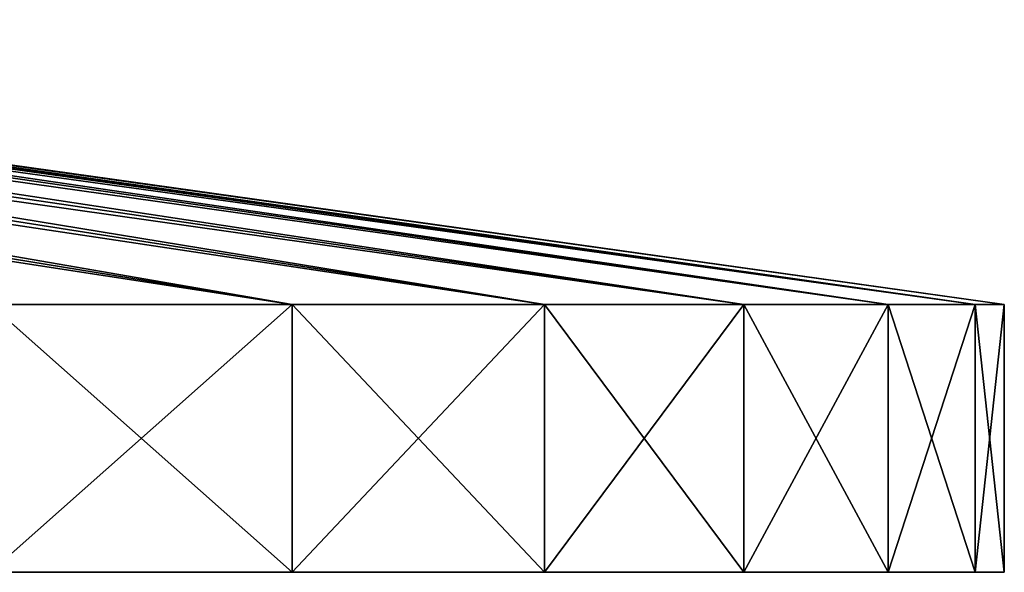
# Model space of a CAD drawing. Header units: millimetres. Extents: x -27 to 27, y -51 to 5.7.
# Tile 53 of 54: x 10.8 to 13.5, y 4.2 to 5.7. Entities that reach past the tile are written whole.
import ezdxf

# ---------------------------------------------------------------- set-up
doc = ezdxf.new("R2010")
doc.units = ezdxf.units.MM
doc.header["$LTSCALE"] = 52.148148
for name, color, linetype in [('20', 7, 'CONTINUOUS'), ('21', 7, 'CONTINUOUS'), ('24', 7, 'CONTINUOUS'), ('25', 7, 'CONTINUOUS'), ('26', 7, 'CONTINUOUS')]:
    doc.layers.add(name, color=color, linetype=linetype)

msp = doc.modelspace()

# ---------------------------------------------------------------- linework, layer by layer
at = {"layer": '20', "linetype": 'Continuous'}
for points in [[(4.4996, 4.15, -7.7945), (11.5676, 4.15, -6.9599), (5.4785, 4.15, -7.1404), (4.4996, 4.15, -7.7945)], [(10.7473, 4.15, -8.1698), (11.5676, 4.15, -6.9599), (4.4996, 4.15, -7.7945), (10.7473, 4.15, -8.1698)], [(11.5676, 4.15, 6.9599), (10.7473, 4.15, 8.1698), (5.4785, 4.15, 7.1404), (11.5676, 4.15, 6.9599)], [(6.3636, 4.15, 6.3643), (11.5676, 4.15, 6.9599), (5.4785, 4.15, 7.1404), (6.3636, 4.15, 6.3643)], [(5.4785, 4.15, -7.1404), (11.5676, 4.15, -6.9599), (6.3636, 4.15, -6.3643), (5.4785, 4.15, -7.1404)], [(7.14, 4.15, 5.4791), (12.2522, 4.15, 5.6686), (6.3636, 4.15, 6.3643), (7.14, 4.15, 5.4791)], [(12.2522, 4.15, 5.6686), (11.5676, 4.15, 6.9599), (6.3636, 4.15, 6.3643), (12.2522, 4.15, 5.6686)], [(11.5676, 4.15, -6.9599), (12.2522, 4.15, -5.6686), (6.3636, 4.15, -6.3643), (11.5676, 4.15, -6.9599)], [(6.3636, 4.15, -6.3643), (12.2522, 4.15, -5.6686), (7.14, 4.15, -5.4791), (6.3636, 4.15, -6.3643)], [(7.7941, 4.15, 4.5002), (12.2522, 4.15, 5.6686), (7.14, 4.15, 5.4791), (7.7941, 4.15, 4.5002)], [(12.2522, 4.15, -5.6686), (12.7933, 4.15, -4.3105), (7.14, 4.15, -5.4791), (12.2522, 4.15, -5.6686)], [(7.14, 4.15, -5.4791), (12.7933, 4.15, -4.3105), (7.7941, 4.15, -4.5002), (7.14, 4.15, -5.4791)], [(8.3148, 4.15, 3.4444), (12.7933, 4.15, 4.3105), (7.7941, 4.15, 4.5002), (8.3148, 4.15, 3.4444)], [(12.7933, 4.15, 4.3105), (12.2522, 4.15, 5.6686), (7.7941, 4.15, 4.5002), (12.7933, 4.15, 4.3105)], [(7.7941, 4.15, -4.5002), (12.7933, 4.15, -4.3105), (8.3148, 4.15, -3.4444), (7.7941, 4.15, -4.5002)], [(8.6933, 4.15, 2.3295), (13.1844, 4.15, 2.9022), (8.3148, 4.15, 3.4444), (8.6933, 4.15, 2.3295)], [(13.1844, 4.15, 2.9022), (12.7933, 4.15, 4.3105), (8.3148, 4.15, 3.4444), (13.1844, 4.15, 2.9022)], [(12.7933, 4.15, -4.3105), (13.1844, 4.15, -2.9022), (8.3148, 4.15, -3.4444), (12.7933, 4.15, -4.3105)], [(8.3148, 4.15, -3.4444), (13.1844, 4.15, -2.9022), (8.6933, 4.15, -2.3295), (8.3148, 4.15, -3.4444)], [(8.923, 4.15, 1.1747), (13.4209, 4.15, 1.4596), (8.6933, 4.15, 2.3295), (8.923, 4.15, 1.1747)], [(13.4209, 4.15, 1.4596), (13.1844, 4.15, 2.9022), (8.6933, 4.15, 2.3295), (13.4209, 4.15, 1.4596)], [(13.1844, 4.15, -2.9022), (13.4209, 4.15, -1.4596), (8.6933, 4.15, -2.3295), (13.1844, 4.15, -2.9022)], [(8.6933, 4.15, -2.3295), (13.4209, 4.15, -1.4596), (8.923, 4.15, -1.1747), (8.6933, 4.15, -2.3295)], [(9, 4.15, 0), (13.4209, 4.15, 1.4596), (8.923, 4.15, 1.1747), (9, 4.15, 0)], [(13.4209, 4.15, -1.4596), (13.5, 4.15), (8.923, 4.15, -1.1747), (13.4209, 4.15, -1.4596)], [(8.923, 4.15, -1.1747), (13.5, 4.15), (9, 4.15, 0), (8.923, 4.15, -1.1747)], [(13.5, 4.15), (13.4209, 4.15, 1.4596), (9, 4.15, 0), (13.5, 4.15)]]:
    msp.add_3dface(points, dxfattribs=at)
at = {"layer": '21', "linetype": 'Continuous'}
for points in [[(10.7473, 4.877, 8.1699), (11.5676, 4.15, 6.9599), (11.5676, 4.877, 6.96), (10.7473, 4.877, 8.1699)], [(10.7473, 4.15, 8.1698), (11.5676, 4.15, 6.9599), (10.7473, 4.877, 8.1699), (10.7473, 4.15, 8.1698)], [(11.5676, 4.877, 6.96), (12.2522, 4.15, 5.6686), (12.2523, 4.877, 5.6685), (11.5676, 4.877, 6.96)], [(11.5676, 4.15, 6.9599), (12.2522, 4.15, 5.6686), (11.5676, 4.877, 6.96), (11.5676, 4.15, 6.9599)], [(12.2522, 4.15, 5.6686), (12.7933, 4.15, 4.3105), (12.2523, 4.877, 5.6685), (12.2522, 4.15, 5.6686)], [(12.2523, 4.877, 5.6685), (12.7933, 4.15, 4.3105), (12.7933, 4.877, 4.3106), (12.2523, 4.877, 5.6685)], [(12.7933, 4.15, 4.3105), (13.1844, 4.15, 2.9022), (12.7933, 4.877, 4.3106), (12.7933, 4.15, 4.3105)], [(12.7933, 4.877, 4.3106), (13.1844, 4.15, 2.9022), (13.1844, 4.877, 2.9021), (12.7933, 4.877, 4.3106)], [(13.1844, 4.15, 2.9022), (13.4209, 4.15, 1.4596), (13.1844, 4.877, 2.9021), (13.1844, 4.15, 2.9022)], [(13.1844, 4.877, 2.9021), (13.4209, 4.15, 1.4596), (13.4209, 4.877, 1.4596), (13.1844, 4.877, 2.9021)], [(13.4209, 4.877, 1.4596), (13.5, 4.15), (13.5, 4.877), (13.4209, 4.877, 1.4596)], [(13.4209, 4.15, 1.4596), (13.5, 4.15), (13.4209, 4.877, 1.4596), (13.4209, 4.15, 1.4596)]]:
    msp.add_3dface(points, dxfattribs=at)
at = {"layer": '24', "linetype": 'Continuous'}
for points in [[(11.5676, 4.877, -6.96), (10.7473, 4.15, -8.1698), (10.7473, 4.877, -8.1699), (11.5676, 4.877, -6.96)], [(11.5676, 4.15, -6.9599), (10.7473, 4.15, -8.1698), (11.5676, 4.877, -6.96), (11.5676, 4.15, -6.9599)], [(12.2523, 4.877, -5.6685), (11.5676, 4.15, -6.9599), (11.5676, 4.877, -6.96), (12.2523, 4.877, -5.6685)], [(12.2522, 4.15, -5.6686), (11.5676, 4.15, -6.9599), (12.2523, 4.877, -5.6685), (12.2522, 4.15, -5.6686)], [(12.7933, 4.15, -4.3105), (12.2522, 4.15, -5.6686), (12.7933, 4.877, -4.3106), (12.7933, 4.15, -4.3105)], [(12.7933, 4.877, -4.3106), (12.2522, 4.15, -5.6686), (12.2523, 4.877, -5.6685), (12.7933, 4.877, -4.3106)], [(13.1844, 4.15, -2.9022), (12.7933, 4.15, -4.3105), (13.1844, 4.877, -2.9021), (13.1844, 4.15, -2.9022)], [(13.1844, 4.877, -2.9021), (12.7933, 4.15, -4.3105), (12.7933, 4.877, -4.3106), (13.1844, 4.877, -2.9021)], [(13.4209, 4.877, -1.4596), (13.1844, 4.15, -2.9022), (13.1844, 4.877, -2.9021), (13.4209, 4.877, -1.4596)], [(13.4209, 4.15, -1.4596), (13.1844, 4.15, -2.9022), (13.4209, 4.877, -1.4596), (13.4209, 4.15, -1.4596)], [(13.5, 4.877), (13.4209, 4.15, -1.4596), (13.4209, 4.877, -1.4596), (13.5, 4.877)], [(13.5, 4.15), (13.4209, 4.15, -1.4596), (13.5, 4.877), (13.5, 4.15)]]:
    msp.add_3dface(points, dxfattribs=at)
at = {"layer": '25', "linetype": 'Continuous'}
for points in [[(10.7473, 4.877, 8.1699), (11.5676, 4.877, 6.96), (6.5357, 5.65, 4.6135), (10.7473, 4.877, 8.1699)], [(11.5676, 4.877, 6.96), (6.8353, 5.65, 4.1567), (6.5357, 5.65, 4.6135), (11.5676, 4.877, 6.96)], [(11.5676, 4.877, 6.96), (7.1031, 5.65, 3.6805), (6.8353, 5.65, 4.1567), (11.5676, 4.877, 6.96)], [(11.5676, 4.877, 6.96), (12.2523, 4.877, 5.6685), (7.1031, 5.65, 3.6805), (11.5676, 4.877, 6.96)], [(12.2523, 4.877, 5.6685), (7.3377, 5.65, 3.1872), (7.1031, 5.65, 3.6805), (12.2523, 4.877, 5.6685)], [(12.2523, 4.877, 5.6685), (12.7933, 4.877, 4.3106), (7.3377, 5.65, 3.1872), (12.2523, 4.877, 5.6685)], [(12.7933, 4.877, 4.3106), (7.5381, 5.65, 2.679), (7.3377, 5.65, 3.1872), (12.7933, 4.877, 4.3106)], [(12.7933, 4.877, 4.3106), (7.7033, 5.65, 2.1584), (7.5381, 5.65, 2.679), (12.7933, 4.877, 4.3106)], [(12.7933, 4.877, 4.3106), (13.1844, 4.877, 2.9021), (7.7033, 5.65, 2.1584), (12.7933, 4.877, 4.3106)], [(13.1844, 4.877, 2.9021), (7.8327, 5.65, 1.6277), (7.7033, 5.65, 2.1584), (13.1844, 4.877, 2.9021)], [(13.4209, 4.877, 1.4596), (7.9255, 5.65, 1.0894), (7.8327, 5.65, 1.6277), (13.4209, 4.877, 1.4596)], [(13.1844, 4.877, 2.9021), (13.4209, 4.877, 1.4596), (7.8327, 5.65, 1.6277), (13.1844, 4.877, 2.9021)], [(13.4209, 4.877, 1.4596), (7.9813, 5.65, 0.546), (7.9255, 5.65, 1.0894), (13.4209, 4.877, 1.4596)], [(13.5, 4.877), (8, 5.65), (7.9813, 5.65, 0.546), (13.5, 4.877)], [(13.4209, 4.877, 1.4596), (13.5, 4.877), (7.9813, 5.65, 0.546), (13.4209, 4.877, 1.4596)]]:
    msp.add_3dface(points, dxfattribs=at)
at = {"layer": '26', "linetype": 'Continuous'}
for points in [[(6.8353, 5.65, -4.1567), (7.1031, 5.65, -3.6805), (11.5676, 4.877, -6.96), (6.8353, 5.65, -4.1567)], [(6.8353, 5.65, -4.1567), (11.5676, 4.877, -6.96), (10.7473, 4.877, -8.1699), (6.8353, 5.65, -4.1567)], [(7.1031, 5.65, -3.6805), (7.3377, 5.65, -3.1872), (12.2523, 4.877, -5.6685), (7.1031, 5.65, -3.6805)], [(7.1031, 5.65, -3.6805), (12.2523, 4.877, -5.6685), (11.5676, 4.877, -6.96), (7.1031, 5.65, -3.6805)], [(7.3377, 5.65, -3.1872), (7.5381, 5.65, -2.679), (12.2523, 4.877, -5.6685), (7.3377, 5.65, -3.1872)], [(7.5381, 5.65, -2.679), (7.7033, 5.65, -2.1584), (12.7933, 4.877, -4.3106), (7.5381, 5.65, -2.679)], [(7.5381, 5.65, -2.679), (12.7933, 4.877, -4.3106), (12.2523, 4.877, -5.6685), (7.5381, 5.65, -2.679)], [(7.7033, 5.65, -2.1584), (7.8327, 5.65, -1.6277), (13.1844, 4.877, -2.9021), (7.7033, 5.65, -2.1584)], [(7.7033, 5.65, -2.1584), (13.1844, 4.877, -2.9021), (12.7933, 4.877, -4.3106), (7.7033, 5.65, -2.1584)], [(7.8327, 5.65, -1.6277), (7.9255, 5.65, -1.0894), (13.1844, 4.877, -2.9021), (7.8327, 5.65, -1.6277)], [(7.9255, 5.65, -1.0894), (13.4209, 4.877, -1.4596), (13.1844, 4.877, -2.9021), (7.9255, 5.65, -1.0894)], [(7.9255, 5.65, -1.0894), (7.9813, 5.65, -0.546), (13.4209, 4.877, -1.4596), (7.9255, 5.65, -1.0894)], [(7.9813, 5.65, -0.546), (8, 5.65), (13.4209, 4.877, -1.4596), (7.9813, 5.65, -0.546)], [(8, 5.65), (13.5, 4.877), (13.4209, 4.877, -1.4596), (8, 5.65)]]:
    msp.add_3dface(points, dxfattribs=at)

doc.saveas('drawing.dxf')
